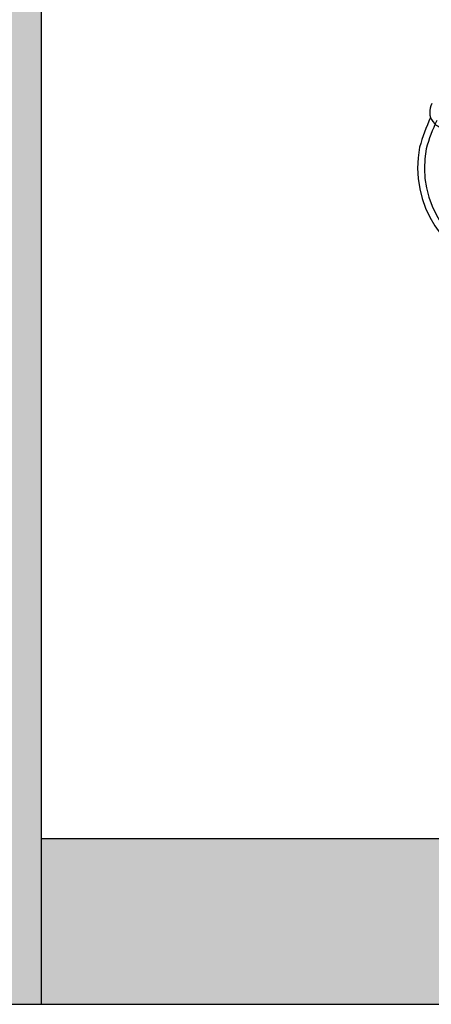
# Model space of a CAD drawing. Header units: millimetres. Extents: x -30782 to 40110, y 35885 to 73818.
# Tile 1 of 166: x -27137 to -25534, y 35885 to 39724. Entities that reach past the tile are written whole.
import ezdxf

# ---------------------------------------------------------------- set-up
doc = ezdxf.new("R2010")
doc.units = ezdxf.units.MM
doc.layers.add('L1', color=7, linetype='Continuous')

# ---------------------------------------------------------------- blocks, each defined once
blk = doc.blocks.new('A$C30AE1D3B')
for centre, radius, start, end in [((111, 1924.5, -685.7), 64.4, 149.6532, 348.1693), ((697.5, 1596.6, -685.7), 715.7, 154.6956, 164.5974), ((697.5, 1596.6, -685.7), 689.3, 154.6956, 164.5124), ((416.7, 1707.2, -685.7), 416.9, 169.0069, 345.147), ((416.7, 1707.2, -685.7), 390.5, 169.155, 345.9996)]:
    blk.add_arc(centre, radius, start, end)
blk = doc.blocks.new('format')
at = {"true_color": 0x444444}
blk.add_hatch(color=250, dxfattribs=at).paths.add_polyline_path([(-30781.7, 35884.5), (-27052.7, 35884.5), (-27052.7, 73818), (-30781.7, 73818)])
h = blk.add_hatch(color=256)
h.set_gradient(color1=(68, 68, 68), color2=(84, 109, 142), tint=1)
h.paths.add_polyline_path([(-27052.7, 36530.7), (-27052.7, 35884.5), (40110.2, 35884.5), (40110.2, 36530.7)])
blk.add_line((-27052.7, 73818), (-27052.7, 35884.5))
at = {"color": 250, "true_color": 0x444444}
for p in [(-27052.7, 73818), (-30781.7, 35884.5)]:
    blk.add_line(p, (-27052.7, 35884.5), dxfattribs=at)
at = {"color": 155, "true_color": 0x546d8e}
for p, q in [((-27052.7, 36530.7), (40110.2, 36530.7)), ((-27052.7, 35884.5), (40110.2, 35884.5))]:
    blk.add_line(p, q, dxfattribs=at)

msp = doc.modelspace()

# ---------------------------------------------------------------- block references
msp.add_blockref('A$C30AE1D3B', (-25586.7, 37440.2))
at = {"layer": 'L1'}
msp.add_blockref('format', (0, 0), dxfattribs=at)

doc.saveas('drawing.dxf')
